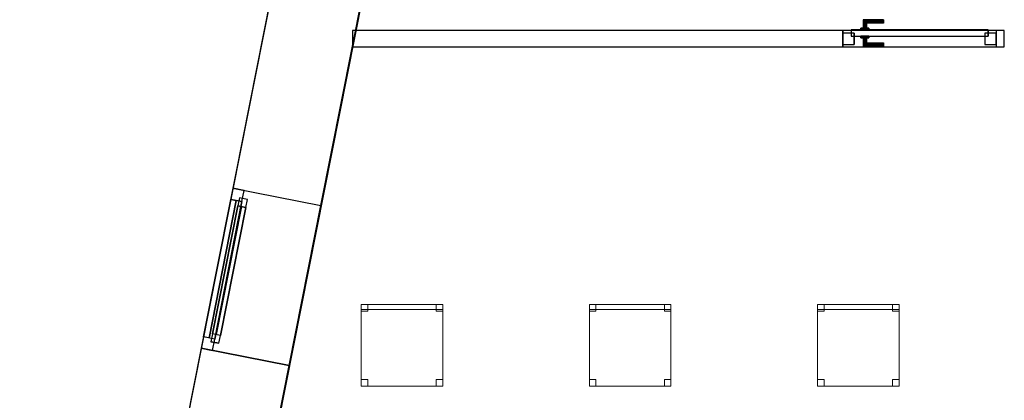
# Model space of a CAD drawing. Header units: metres. Extents: x 391.1 to 427.5, y 12.7 to 28.4.
# Tile 8 of 139: x 398.3 to 404.3, y 21.3 to 23.6. Entities that reach past the tile are written whole.
import ezdxf

# ---------------------------------------------------------------- set-up
doc = ezdxf.new("R2010")
doc.units = ezdxf.units.M
doc.layers.add('01_CARPINTERIA', color=5, linetype='Continuous', lineweight=25, true_color=0x0000ff)
doc.layers.add('01_SUELOS', color=7, linetype='Continuous', lineweight=25, true_color=0x007f00)
for name, color, linetype, lineweight in [('02_MOBILIARIO', 7, 'Continuous', 18), ('A-DETL-____-MBND', 7, 'Continuous', 18), ('A-GENM-____-OTLN', 7, 'Continuous', 18), ('A-WALL-____-MCUT', 7, 'Continuous', 25), ('A-WALL-____-OTLN', 7, 'Continuous', 25)]:
    doc.layers.add(name, color=color, linetype=linetype, lineweight=lineweight)

# ---------------------------------------------------------------- blocks, each defined once
blk = doc.blocks.new('Family - Cadira d_Oficina_P1-154551-04_ELEC_P1')
at = {"layer": 'A-DETL-____-MBND', "color": 253, "true_color": 0xaaaaaa}
for p, q in [((0, 0), (0, 0.5)), ((0, 0.5), (0.5, 0.5)), ((0.5, 0.5), (0, 0.5)), ((0, 0.5), (0, 0)), ((0, 0.47), (0, 0.5)), ((0, 0.5), (0.5, 0.5)), ((0.5, 0.5), (0, 0.5)), ((0, 0.5), (0, 0.47)), ((0, 0.46), (0, 0.5)), ((0, 0.5), (0.04, 0.5)), ((0.04, 0.5), (0, 0.5)), ((0, 0.5), (0, 0.46)), ((0.04, 0.5), (0.04, 0.46)), ((0.04, 0.46), (0.04, 0.5)), ((0.46, 0.46), (0.46, 0.5)), ((0.46, 0.5), (0.5, 0.5)), ((0.5, 0.5), (0.46, 0.5)), ((0.46, 0.5), (0.46, 0.46)), ((0.5, 0.5), (0.5, 0)), ((0.5, 0), (0.5, 0.5)), ((0.5, 0.5), (0.5, 0.47)), ((0.5, 0.47), (0.5, 0.5)), ((0.5, 0.5), (0.5, 0.46)), ((0.5, 0.46), (0.5, 0.5)), ((0.5, 0.47), (0, 0.47)), ((0, 0.47), (0.5, 0.47)), ((0.04, 0.46), (0, 0.46)), ((0, 0.46), (0.04, 0.46)), ((0.5, 0.46), (0.46, 0.46)), ((0.46, 0.46), (0.5, 0.46)), ((0, 0), (0, 0.04)), ((0, 0.04), (0.04, 0.04)), ((0.04, 0.04), (0, 0.04)), ((0, 0.04), (0, 0)), ((0.5, 0), (0, 0)), ((0, 0), (0.5, 0)), ((0.04, 0), (0, 0)), ((0, 0), (0.04, 0)), ((0.04, 0.04), (0.04, 0)), ((0.04, 0), (0.04, 0.04)), ((0.46, 0), (0.46, 0.04)), ((0.46, 0.04), (0.5, 0.04)), ((0.5, 0.04), (0.46, 0.04)), ((0.46, 0.04), (0.46, 0)), ((0.5, 0), (0.46, 0)), ((0.46, 0), (0.5, 0)), ((0.5, 0.04), (0.5, 0)), ((0.5, 0), (0.5, 0.04))]:
    blk.add_line(p, q, dxfattribs=at)
blk = doc.blocks.new('Forma directa - LONDR55-XX_ZZ-ARQ-CAA-M3D-Londres55-154575-04_ELEC_P1')
at = {"layer": '01_CARPINTERIA', "color": 161, "true_color": 0xaaaaff}
for p, q in [((0.07, 0.07), (0, 0.07)), ((0, 0.07), (0, 0)), ((0.07, 0.07), (0, 0.07)), ((0, 0.07), (0, 0)), ((0.1, 0.1), (0.05, 0.1)), ((0.05, 0.1), (0.05, 0.05)), ((0.1, 0.1), (0.05, 0.1)), ((0.05, 0.1), (0.05, 0.05)), ((0.07, 0), (0.07, 0.07)), ((0.07, 0.07), (0.07, 0)), ((0.07, 0.07), (0.93, 0.07)), ((0.93, 0.07), (0.07, 0.07)), ((0.07, 0.07), (0.07, 0)), ((0.07, 0), (0.07, 0.07)), ((0.1, 0.05), (0.1, 0.1)), ((0.1, 0.1), (0.1, 0.05)), ((0.1, 0.1), (0.9, 0.1)), ((0.9, 0.1), (0.1, 0.1)), ((0.1, 0.1), (0.1, 0.05)), ((0.1, 0.05), (0.1, 0.1)), ((0.9, 0.075), (0.1, 0.075)), ((0.9, 0.075), (0.1, 0.075)), ((0.9, 0.1), (0.9, 0.05)), ((0.9, 0.1), (0.9, 0.05)), ((0.95, 0.1), (0.9, 0.1)), ((0.9, 0.1), (0.9, 0.05)), ((0.95, 0.1), (0.9, 0.1)), ((0.9, 0.1), (0.9, 0.05)), ((1, 0.07), (0.93, 0.07)), ((0.93, 0.07), (0.93, 0)), ((1, 0.07), (0.93, 0.07)), ((0.93, 0.07), (0.93, 0)), ((0.93, 0.07), (0.93, 0)), ((0.93, 0.07), (0.93, 0)), ((0.95, 0.05), (0.95, 0.1)), ((0.95, 0.1), (0.95, 0.05)), ((1, 0), (1, 0.07)), ((1, 0.07), (1, 0)), ((0, 0), (0.07, 0)), ((0, 0), (0.07, 0)), ((0.05, 0.05), (0.1, 0.05)), ((0.05, 0.05), (0.1, 0.05)), ((0.93, 0.035), (0.07, 0.035)), ((0.07, 0.035), (0.93, 0.035)), ((0.07, 0), (0.93, 0)), ((0.93, 0), (0.07, 0)), ((0.1, 0.05), (0.9, 0.05)), ((0.9, 0.05), (0.1, 0.05)), ((0.9, 0.05), (0.95, 0.05)), ((0.9, 0.05), (0.95, 0.05)), ((0.93, 0), (1, 0)), ((0.93, 0), (1, 0))]:
    blk.add_line(p, q, dxfattribs=at)
blk = doc.blocks.new('Forma directa - Finestra P1-154576-04_ELEC_P1')
at = {"xscale": 1.000000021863, "yscale": 1.000000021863, "zscale": 1.000000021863}
blk.add_blockref('Forma directa - LONDR55-XX_ZZ-ARQ-CAA-M3D-Londres55-154575-04_ELEC_P1', (0, 0), dxfattribs=at)
blk = doc.blocks.new('Family - LONDR55-XX_ZZ-ARQ-CAA-M3D-Londres55-154713-04_ELEC_P1')
at = {"layer": '01_CARPINTERIA', "color": 161, "true_color": 0xaaaaff}
for p, q in [((0.1263, 0.1487), (0.125, 0.15)), ((0.125, 0.15), (0.125, 0.1)), ((0.125, 0.15), (0.1263, 0.1487)), ((0.25, 0.15), (0.125, 0.15)), ((0.13, 0.145), (0.1263, 0.1487)), ((0.1263, 0.1487), (0.1263, 0.1)), ((0.1263, 0.1487), (0.1263, 0.1)), ((0.1263, 0.1487), (0.13, 0.145)), ((0.25, 0.1487), (0.1263, 0.1487)), ((0.25, 0.1487), (0.1263, 0.1487)), ((0.135, 0.14), (0.13, 0.145)), ((0.13, 0.145), (0.13, 0.1)), ((0.13, 0.145), (0.13, 0.1)), ((0.13, 0.145), (0.135, 0.14)), ((0.25, 0.145), (0.13, 0.145)), ((0.25, 0.145), (0.13, 0.145)), ((0.135, 0.1), (0.135, 0.14)), ((0.135, 0.14), (0.135, 0.1)), ((0.135, 0.14), (0.14, 0.135)), ((0.14, 0.135), (0.135, 0.14)), ((0.135, 0.14), (0.25, 0.14)), ((0.25, 0.14), (0.135, 0.14)), ((0.14, 0.135), (0.14, 0.1)), ((0.14, 0.135), (0.1437, 0.1313)), ((0.1437, 0.1313), (0.14, 0.135)), ((0.14, 0.135), (0.14, 0.1)), ((0.25, 0.135), (0.14, 0.135)), ((0.25, 0.135), (0.14, 0.135)), ((0.1437, 0.1313), (0.1437, 0.1)), ((0.1437, 0.1313), (0.145, 0.13)), ((0.145, 0.13), (0.1437, 0.1313)), ((0.1437, 0.1313), (0.1437, 0.1)), ((0.25, 0.1313), (0.1437, 0.1313)), ((0.25, 0.1313), (0.1437, 0.1313)), ((0.145, 0.13), (0.145, 0.1)), ((0.25, 0.13), (0.145, 0.13)), ((0.25, 0.1487), (0.25, 0.15)), ((0.25, 0.15), (0.25, 0.1487)), ((0.25, 0.145), (0.25, 0.1487)), ((0.25, 0.1487), (0.25, 0.145)), ((0.25, 0.145), (0.25, 0.14)), ((0.25, 0.14), (0.25, 0.145)), ((0.25, 0.14), (0.25, 0.135)), ((0.25, 0.135), (0.25, 0.14)), ((0.25, 0.135), (0.25, 0.1313)), ((0.25, 0.1313), (0.25, 0.135)), ((0.25, 0.1313), (0.25, 0.13)), ((0.25, 0.13), (0.25, 0.1313)), ((0.07, 0.07), (0, 0.07)), ((0, 0.07), (0, 0)), ((0.07, 0.07), (0, 0.07)), ((0, 0.07), (0, 0)), ((0.89, 0.09), (0.05, 0.09)), ((0.05, 0.09), (0.05, 0.05)), ((0.89, 0.09), (0.05, 0.09)), ((0.05, 0.09), (0.05, 0.05)), ((0.07, 0), (0.07, 0.07)), ((0.07, 0.07), (0.07, 0)), ((0.16, 0.1), (0.11, 0.1)), ((0.11, 0.1), (0.16, 0.1)), ((0.11, 0.1), (0.11, 0.09)), ((0.11, 0.09), (0.11, 0.1)), ((0.16, 0.09), (0.11, 0.09)), ((0.11, 0.09), (0.16, 0.09)), ((0.1263, 0.1), (0.125, 0.1)), ((0.125, 0.1), (0.1263, 0.1)), ((0.13, 0.1), (0.1263, 0.1)), ((0.1263, 0.1), (0.13, 0.1)), ((0.135, 0.1), (0.13, 0.1)), ((0.13, 0.1), (0.135, 0.1)), ((0.14, 0.1), (0.135, 0.1)), ((0.135, 0.1), (0.14, 0.1)), ((0.14, 0.1), (0.1437, 0.1)), ((0.1437, 0.1), (0.14, 0.1)), ((0.1437, 0.1), (0.145, 0.1)), ((0.145, 0.1), (0.1437, 0.1)), ((0.16, 0.1), (0.16, 0.09)), ((0.16, 0.1), (0.16, 0.09)), ((0.94, 0.07), (0.87, 0.07)), ((0.87, 0.07), (0.87, 0)), ((0.94, 0.07), (0.87, 0.07)), ((0.87, 0.07), (0.87, 0)), ((0.89, 0.05), (0.89, 0.09)), ((0.89, 0.09), (0.89, 0.05)), ((0.94, 0), (0.94, 0.07)), ((0.94, 0.07), (0.94, 0)), ((0, 0), (0.07, 0)), ((0, 0), (0.07, 0)), ((0.05, 0.05), (0.89, 0.05)), ((0.05, 0.05), (0.89, 0.05)), ((0.11, 0.05), (0.16, 0.05)), ((0.16, 0.05), (0.11, 0.05)), ((0.11, 0.05), (0.11, 0.04)), ((0.11, 0.04), (0.11, 0.05)), ((0.11, 0.04), (0.16, 0.04)), ((0.16, 0.04), (0.11, 0.04)), ((0.1263, 0.04), (0.125, 0.04)), ((0.125, 0.04), (0.1263, 0.04)), ((0.125, 0.04), (0.125, -0.01)), ((0.13, 0.04), (0.1263, 0.04)), ((0.1263, 0.04), (0.13, 0.04)), ((0.1263, 0.04), (0.1263, -0.0087)), ((0.1263, 0.04), (0.1263, -0.0087)), ((0.13, 0.04), (0.135, 0.04)), ((0.135, 0.04), (0.13, 0.04)), ((0.13, 0.04), (0.13, -0.005)), ((0.13, 0.04), (0.13, -0.005)), ((0.135, 0.04), (0.14, 0.04)), ((0.14, 0.04), (0.135, 0.04)), ((0.135, 0), (0.135, 0.04)), ((0.135, 0.04), (0.135, 0)), ((0.14, 0.005), (0.135, 0)), ((0.135, 0), (0.14, 0.005)), ((0.25, 0), (0.135, 0)), ((0.135, 0), (0.25, 0)), ((0.14, 0.04), (0.1437, 0.04)), ((0.1437, 0.04), (0.14, 0.04)), ((0.14, 0.04), (0.14, 0.005)), ((0.14, 0.04), (0.14, 0.005)), ((0.1437, 0.0087), (0.14, 0.005)), ((0.14, 0.005), (0.1437, 0.0087)), ((0.14, 0.005), (0.25, 0.005)), ((0.14, 0.005), (0.25, 0.005)), ((0.1437, 0.04), (0.145, 0.04)), ((0.145, 0.04), (0.1437, 0.04)), ((0.1437, 0.04), (0.1437, 0.0087)), ((0.1437, 0.04), (0.1437, 0.0087)), ((0.145, 0.01), (0.1437, 0.0087)), ((0.1437, 0.0087), (0.145, 0.01)), ((0.1437, 0.0087), (0.25, 0.0087)), ((0.1437, 0.0087), (0.25, 0.0087)), ((0.145, 0.04), (0.145, 0.01)), ((0.145, 0.01), (0.25, 0.01)), ((0.16, 0.05), (0.16, 0.04)), ((0.16, 0.05), (0.16, 0.04)), ((0.25, 0.0087), (0.25, 0.01)), ((0.25, 0.01), (0.25, 0.0087)), ((0.25, 0.005), (0.25, 0.0087)), ((0.25, 0.0087), (0.25, 0.005)), ((0.25, 0.005), (0.25, 0)), ((0.25, 0), (0.25, 0.005)), ((0.25, 0), (0.25, -0.005)), ((0.25, -0.005), (0.25, 0)), ((0.87, 0), (0.94, 0)), ((0.87, 0), (0.94, 0)), ((0.125, -0.01), (0.1263, -0.0087)), ((0.1263, -0.0087), (0.125, -0.01)), ((0.125, -0.01), (0.25, -0.01)), ((0.1263, -0.0087), (0.13, -0.005)), ((0.13, -0.005), (0.1263, -0.0087)), ((0.1263, -0.0087), (0.25, -0.0087)), ((0.1263, -0.0087), (0.25, -0.0087)), ((0.13, -0.005), (0.135, 0)), ((0.135, 0), (0.13, -0.005)), ((0.13, -0.005), (0.25, -0.005)), ((0.13, -0.005), (0.25, -0.005)), ((0.25, -0.005), (0.25, -0.0087)), ((0.25, -0.0087), (0.25, -0.005)), ((0.25, -0.0087), (0.25, -0.01)), ((0.25, -0.01), (0.25, -0.0087))]:
    blk.add_line(p, q, dxfattribs=at)
blk = doc.blocks.new('Family - Porta P1-154714-04_ELEC_P1')
blk.add_blockref('Family - LONDR55-XX_ZZ-ARQ-CAA-M3D-Londres55-154713-04_ELEC_P1', (0, 0))
blk = doc.blocks.new('Family - Cadira d_Oficina_P1-154900-04_ELEC_P1')
at = {"layer": 'A-DETL-____-MBND', "color": 253, "true_color": 0xaaaaaa}
for p, q in [((0, 0.46), (0, 0.5)), ((0, 0.5), (0.04, 0.5)), ((0.04, 0.5), (0, 0.5)), ((0, 0.5), (0, 0.46)), ((0, 0), (0, 0.5)), ((0, 0.5), (0.5, 0.5)), ((0.5, 0.5), (0, 0.5)), ((0, 0.5), (0, 0)), ((0, 0.47), (0, 0.5)), ((0, 0.5), (0.5, 0.5)), ((0.5, 0.5), (0, 0.5)), ((0, 0.5), (0, 0.47)), ((0.04, 0.5), (0.04, 0.46)), ((0.04, 0.46), (0.04, 0.5)), ((0.46, 0.46), (0.46, 0.5)), ((0.46, 0.5), (0.5, 0.5)), ((0.5, 0.5), (0.46, 0.5)), ((0.46, 0.5), (0.46, 0.46)), ((0.5, 0.5), (0.5, 0)), ((0.5, 0), (0.5, 0.5)), ((0.5, 0.5), (0.5, 0.46)), ((0.5, 0.46), (0.5, 0.5)), ((0.5, 0.5), (0.5, 0.47)), ((0.5, 0.47), (0.5, 0.5)), ((0.5, 0.47), (0, 0.47)), ((0, 0.47), (0.5, 0.47)), ((0.04, 0.46), (0, 0.46)), ((0, 0.46), (0.04, 0.46)), ((0.5, 0.46), (0.46, 0.46)), ((0.46, 0.46), (0.5, 0.46)), ((0, 0), (0, 0.04)), ((0, 0.04), (0.04, 0.04)), ((0.04, 0.04), (0, 0.04)), ((0, 0.04), (0, 0)), ((0.04, 0), (0, 0)), ((0, 0), (0.04, 0)), ((0.5, 0), (0, 0)), ((0, 0), (0.5, 0)), ((0.04, 0.04), (0.04, 0)), ((0.04, 0), (0.04, 0.04)), ((0.46, 0), (0.46, 0.04)), ((0.46, 0.04), (0.5, 0.04)), ((0.5, 0.04), (0.46, 0.04)), ((0.46, 0.04), (0.46, 0)), ((0.5, 0), (0.46, 0)), ((0.46, 0), (0.5, 0)), ((0.5, 0.04), (0.5, 0)), ((0.5, 0), (0.5, 0.04))]:
    blk.add_line(p, q, dxfattribs=at)
blk = doc.blocks.new('Family - Façana nord-oest P1-154990-04_ELEC_P1')
at = {"layer": 'A-WALL-____-MCUT', "color": 253, "true_color": 0xaaaaaa}
for p, q in [((5.7859, 0.55), (4.1859, 0.55)), ((5.7859, 0), (5.7859, 0.55)), ((7.3168, 0.55), (6.7859, 0.55)), ((6.7859, 0.55), (6.7859, 0)), ((4.1859, 0), (5.7859, 0)), ((6.7859, 0), (7.3168, 0))]:
    blk.add_line(p, q, dxfattribs=at)
at = {"layer": 'A-WALL-____-OTLN', "color": 253, "true_color": 0xaaaaaa}
for p, q in [((8.8668, 0.55), (-0.109, 0.55)), ((5.7859, 0), (5.7859, 0.55)), ((6.7859, 0.55), (5.7859, 0.55)), ((6.7859, 0), (6.7859, 0.55)), ((0, 0), (8.8668, 0)), ((5.7859, 0), (6.7859, 0))]:
    blk.add_line(p, q, dxfattribs=at)
at = {"layer": 'A-WALL-____-OTLN', "color": 253, "lineweight": 18, "true_color": 0xaaaaaa}
blk.add_line((0, 0), (8.8668, 0), dxfattribs=at)
blk = doc.blocks.new('Family - Vano de Finestra P1-154998-04_ELEC_P1')
at = {"layer": 'A-GENM-____-OTLN', "color": 253, "true_color": 0xaaaaaa}
for p, q in [((399.6053, 22.5527), (399.4109, 21.5718)), ((399.4109, 21.5718), (399.6053, 22.5527)), ((400.1448, 22.4458), (399.6053, 22.5527)), ((400.1448, 22.4458), (399.6053, 22.5527)), ((399.9504, 21.4649), (400.1448, 22.4458)), ((400.1448, 22.4458), (399.9504, 21.4649)), ((399.4109, 21.5718), (399.9504, 21.4649)), ((399.9504, 21.4649), (399.4109, 21.5718))]:
    blk.add_line(p, q, dxfattribs=at)
blk = doc.blocks.new('Family - LONDR55-XX_ZZ-ARQ-CAA-M3D-Londres55-155045-04_ELEC_P1')
at = {"layer": '01_SUELOS', "color": 9, "true_color": 0xaad4aa}
for p, q in [((2.9654, 14.9576), (0, 0)), ((0, 0), (2.9654, 14.9576))]:
    blk.add_line(p, q, dxfattribs=at)
blk = doc.blocks.new('Family - Mampara P1-155080-04_ELEC_P1')
at = {"layer": 'A-WALL-____-MCUT', "color": 253, "true_color": 0xaaaaaa}
for p, q in [((3.0089, 0.1), (0, 0.1)), ((0, 0.1), (0, 0)), ((3.0089, 0), (3.0089, 0.1)), ((3.9489, 0.1), (3.9489, 0)), ((3.9989, 0.1), (3.9489, 0.1)), ((3.9989, 0), (3.9989, 0.1)), ((0, 0), (3.0089, 0)), ((3.9489, 0), (3.9989, 0))]:
    blk.add_line(p, q, dxfattribs=at)
at = {"layer": 'A-WALL-____-OTLN', "color": 253, "true_color": 0xaaaaaa}
for p, q in [((3.9989, 0.1), (0, 0.1)), ((0, 0.1), (0, 0)), ((3.9489, 0.1), (3.0089, 0.1)), ((3.0089, 0.1), (3.0089, 0)), ((3.9489, 0.1), (3.9489, 0)), ((3.9989, 0), (3.9989, 0.1)), ((0, 0), (3.9989, 0)), ((3.0089, 0), (3.9489, 0))]:
    blk.add_line(p, q, dxfattribs=at)
at = {"layer": 'A-WALL-____-OTLN', "color": 253, "lineweight": 18, "true_color": 0xaaaaaa}
blk.add_line((0, 0), (3.9989, 0), dxfattribs=at)
blk = doc.blocks.new('Family - Vano de puerta P1-155082-04_ELEC_P1')
at = {"layer": 'A-GENM-____-OTLN', "color": 253, "true_color": 0xaaaaaa}
for p, q in [((404.2866, 23.5195), (403.3466, 23.5195)), ((403.3466, 23.5195), (403.3466, 23.4195)), ((403.3466, 23.5195), (404.2866, 23.5195)), ((403.3466, 23.4195), (403.3466, 23.5195)), ((404.2866, 23.4195), (404.2866, 23.5195)), ((404.2866, 23.4195), (404.2866, 23.5195)), ((403.3466, 23.4195), (404.2866, 23.4195)), ((404.2866, 23.4195), (403.3466, 23.4195))]:
    blk.add_line(p, q, dxfattribs=at)
blk = doc.blocks.new('Family - Cadira d_Oficina_P1-155177-04_ELEC_P1')
at = {"layer": 'A-DETL-____-MBND', "color": 253, "true_color": 0xaaaaaa}
for p, q in [((0, 0), (0, 0.5)), ((0, 0.5), (0.5, 0.5)), ((0.5, 0.5), (0, 0.5)), ((0, 0.5), (0, 0)), ((0, 0.46), (0, 0.5)), ((0, 0.5), (0.04, 0.5)), ((0.04, 0.5), (0, 0.5)), ((0, 0.5), (0, 0.46)), ((0, 0.47), (0, 0.5)), ((0, 0.5), (0.5, 0.5)), ((0.5, 0.5), (0, 0.5)), ((0, 0.5), (0, 0.47)), ((0.04, 0.5), (0.04, 0.46)), ((0.04, 0.46), (0.04, 0.5)), ((0.46, 0.46), (0.46, 0.5)), ((0.46, 0.5), (0.5, 0.5)), ((0.5, 0.5), (0.46, 0.5)), ((0.46, 0.5), (0.46, 0.46)), ((0.5, 0.5), (0.5, 0.46)), ((0.5, 0.46), (0.5, 0.5)), ((0.5, 0.5), (0.5, 0)), ((0.5, 0), (0.5, 0.5)), ((0.5, 0.5), (0.5, 0.47)), ((0.5, 0.47), (0.5, 0.5)), ((0.5, 0.47), (0, 0.47)), ((0, 0.47), (0.5, 0.47)), ((0.04, 0.46), (0, 0.46)), ((0, 0.46), (0.04, 0.46)), ((0.5, 0.46), (0.46, 0.46)), ((0.46, 0.46), (0.5, 0.46)), ((0, 0), (0, 0.04)), ((0, 0.04), (0.04, 0.04)), ((0.04, 0.04), (0, 0.04)), ((0, 0.04), (0, 0)), ((0.04, 0), (0, 0)), ((0, 0), (0.04, 0)), ((0.5, 0), (0, 0)), ((0, 0), (0.5, 0)), ((0.04, 0.04), (0.04, 0)), ((0.04, 0), (0.04, 0.04)), ((0.46, 0), (0.46, 0.04)), ((0.46, 0.04), (0.5, 0.04)), ((0.5, 0.04), (0.46, 0.04)), ((0.46, 0.04), (0.46, 0)), ((0.5, 0), (0.46, 0)), ((0.46, 0), (0.5, 0)), ((0.5, 0.04), (0.5, 0)), ((0.5, 0), (0.5, 0.04))]:
    blk.add_line(p, q, dxfattribs=at)
blk = doc.blocks.new('LONDR55-XX_ZZ-ARQ-CAA-M3D-Londres55_ifc-1-04_ELEC_P1')
at = {"layer": '01_CARPINTERIA', "color": 253, "lineweight": 18, "true_color": 0xaaaaaa}
blk.add_blockref('Family - Porta P1-154714-04_ELEC_P1', (403.3466, 23.4345), dxfattribs=at)
at = {"layer": '01_CARPINTERIA', "color": 253, "lineweight": 18, "true_color": 0xaaaaaa, "rotation": 258.7933562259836}
blk.add_blockref('Forma directa - Finestra P1-154576-04_ELEC_P1', (399.6053, 22.5527), dxfattribs=at)
at = {"layer": '01_SUELOS', "color": 253, "lineweight": 18, "true_color": 0xaaaaaa}
blk.add_blockref('Family - LONDR55-XX_ZZ-ARQ-CAA-M3D-Londres55-155045-04_ELEC_P1', (398.2972, 13.1206), dxfattribs=at)
at = {"layer": '02_MOBILIARIO', "color": 253, "lineweight": 18, "true_color": 0xaaaaaa}
for name, p in [('Family - Cadira d_Oficina_P1-154900-04_ELEC_P1', (400.3918, 21.339)), ('Family - Cadira d_Oficina_P1-155177-04_ELEC_P1', (401.7918, 21.339)), ('Family - Cadira d_Oficina_P1-154551-04_ELEC_P1', (403.1918, 21.339))]:
    blk.add_blockref(name, p, dxfattribs=at)
at = {"layer": 'A-GENM-____-OTLN', "color": 253, "lineweight": 18, "true_color": 0xaaaaaa}
for name in ['Family - Vano de puerta P1-155082-04_ELEC_P1', 'Family - Vano de Finestra P1-154998-04_ELEC_P1']:
    blk.add_blockref(name, (0, 0), dxfattribs=at)
at = {"layer": 'A-WALL-____-OTLN', "color": 253, "lineweight": 18, "true_color": 0xaaaaaa, "rotation": 258.7933562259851}
blk.add_blockref('Family - Façana nord-oest P1-154990-04_ELEC_P1', (400.7297, 28.2282), dxfattribs=at)
at = {"layer": 'A-WALL-____-OTLN', "color": 253, "lineweight": 18, "true_color": 0xaaaaaa}
blk.add_blockref('Family - Mampara P1-155080-04_ELEC_P1', (400.3377, 23.4195), dxfattribs=at)

msp = doc.modelspace()

# ---------------------------------------------------------------- block references
at = {"lineweight": 5}
msp.add_blockref('LONDR55-XX_ZZ-ARQ-CAA-M3D-Londres55_ifc-1-04_ELEC_P1', (0, 0), dxfattribs=at)

doc.saveas('drawing.dxf')
